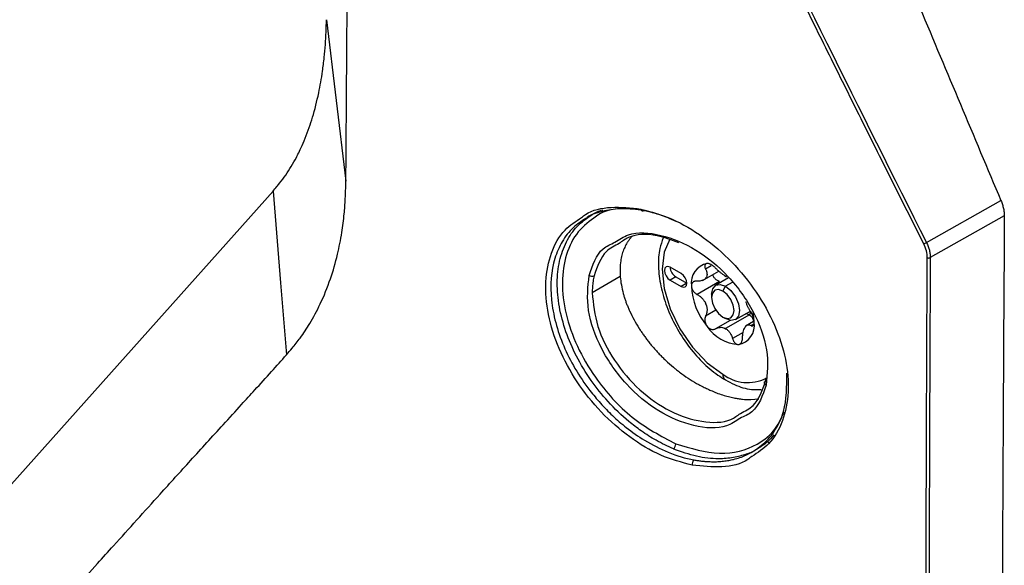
# Model space of a CAD drawing. Header units: millimetres. Extents: x 155400 to 158181, y 110641 to 115017.
# Tile 103 of 126: x 157700 to 157762, y 114348 to 114383. Entities that reach past the tile are written whole.
import ezdxf

# ---------------------------------------------------------------- set-up
doc = ezdxf.new("R2010")
doc.units = ezdxf.units.MM

msp = doc.modelspace()

# ---------------------------------------------------------------- linework, layer by layer
at = {"color": 7, "linetype": 'Continuous', "lineweight": 25}
for p, q in [((157718.856, 114382.629), (157720.081, 114372.45)), ((157756.687, 114368.594), (157761.382, 114371.238)), ((157740.911, 114369.908), (157740.469, 114370.112)), ((157761.595, 114370.263), (157756.93, 114367.636)), ((157741.23, 114366.632), (157740.523, 114367.04)), ((157742.562, 114366.188), (157743.597, 114366.785)), ((157743.11, 114367.123), (157742.76, 114366.92)), ((157737.376, 114366.441), (157735.613, 114365.423)), ((157740.877, 114366.427), (157740.523, 114366.223)), ((157740.523, 114366.223), (157741.23, 114365.815)), ((157740.877, 114366.427), (157741.584, 114366.019)), ((157741.584, 114366.019), (157741.23, 114365.815)), ((157743.635, 114366.133), (157742.225, 114365.319)), ((157744.206, 114366.364), (157743.398, 114365.898)), ((157744.44, 114366.077), (157744.023, 114365.836)), ((157743.846, 114365.53), (157744.023, 114365.836)), ((157743.139, 114365.325), (157743.139, 114365.121)), ((157743.413, 114364.319), (157742.76, 114363.942)), ((157744.648, 114363.733), (157745.582, 114364.272)), ((157745.603, 114364.235), (157745.519, 114364.025)), ((157744.305, 114363.685), (157743.391, 114363.157)), ((157743.846, 114363.896), (157744.023, 114363.794)), ((157745.519, 114364.025), (157744.023, 114363.162)), ((157745.784, 114363.615), (157745.282, 114363.325)), ((157745.129, 114362.927), (157744.459, 114362.54)), ((157745.814, 114363.466), (157745.625, 114363.357)), ((157746.54, 114359.863), (157746.576, 114360.067)), ((157745.603, 114358.689), (157746.112, 114358.744)), ((157746.766, 114355.964), (157746.653, 114356.03))]:
    msp.add_line(p, q, dxfattribs=at)
at = {"color": 7, "linetype": 'Continuous', "lineweight": 25, "flags": 128}
for points in [[(157696.882, 114351.011), (157706.179, 114361.412), (157715.486, 114371.824)], [(157715.486, 114371.824), (157715.96, 114366.048), (157716.333, 114361.509)], [(157738.861, 114370.595), (157738.832, 114370.578), (157738.803, 114370.57), (157738.774, 114370.571), (157738.748, 114370.582), (157738.724, 114370.6), (157738.704, 114370.627), (157738.688, 114370.661), (157738.677, 114370.701)], [(157740.516, 114368.806), (157740.153, 114367.988), (157740.022, 114366.921), (157740.153, 114365.702), (157740.535, 114364.417), (157741.142, 114363.151), (157741.934, 114361.993), (157742.857, 114361.019), (157743.846, 114360.297)], [(157740.523, 114367.04), (157740.388, 114367.087), (157740.273, 114367.065), (157740.196, 114366.976), (157740.169, 114366.836), (157740.196, 114366.664), (157740.273, 114366.487), (157740.388, 114366.332), (157740.523, 114366.223)], [(157741.23, 114365.815), (157741.365, 114365.768), (157741.48, 114365.79), (157741.557, 114365.879), (157741.584, 114366.019), (157741.557, 114366.191), (157741.48, 114366.368), (157741.365, 114366.522), (157741.23, 114366.632)], [(157743.139, 114365.325), (157743.207, 114365.677), (157743.398, 114365.898), (157743.685, 114365.953), (157744.023, 114365.836)], [(157743.846, 114365.53), (157743.576, 114365.624), (157743.346, 114365.579), (157743.193, 114365.403), (157743.139, 114365.121), (157743.193, 114364.778), (157743.346, 114364.424), (157743.576, 114364.115), (157743.846, 114363.896)], [(157743.846, 114363.896), (157744.117, 114363.802), (157744.346, 114363.847), (157744.5, 114364.023), (157744.554, 114364.305), (157744.5, 114364.648), (157744.346, 114365.002), (157744.117, 114365.311), (157743.846, 114365.53)], [(157744.023, 114365.836), (157744.361, 114365.563), (157744.648, 114365.176), (157744.84, 114364.734), (157744.907, 114364.305), (157744.84, 114363.953), (157744.648, 114363.733), (157744.361, 114363.677), (157744.023, 114363.794)], [(157745.826, 114363.57), (157745.809, 114363.878), (157745.762, 114364.183)], [(157746.57, 114359.604), (157746.53, 114359.634), (157746.499, 114359.667), (157746.478, 114359.703), (157746.468, 114359.741), (157746.469, 114359.777), (157746.483, 114359.81), (157746.507, 114359.84), (157746.54, 114359.863)]]:
    msp.add_lwpolyline(points, dxfattribs=at)
at = {"color": 7, "linetype": 'Continuous', "lineweight": 25}
for centre, radius, start, end in [((157756.376, 114369.026), 0.533, 285.04748, 305.69007), ((157743.082, 114366.054), 1.231, 100.54678, 189.25188), ((157756.826, 114367.849), 0.237, 249.20586, 296.05328), ((157741.273, 114367.064), 0.75, 181.86656, 238.12807), ((157735.599, 114366.798), 0.335, 236.71572, 293.94507), ((157743.449, 114365.891), 0.818, 141.0957, 148.70296), ((157742.432, 114366.606), 0.43, 317.65176, 332.1469), ((157744.524, 114367.339), 1.004, 235.88661, 244.11876), ((157743.097, 114364.869), 1.852, 59.99058, 62.19618), ((157743.035, 114364.761), 1.977, 57.87956, 59.99134), ((157746.16, 114366.054), 4.298, 182.63929, 219.77207), ((157745.84, 114365.891), 3.283, 199.69993, 202.71143), ((157741.178, 114364.082), 1.722, 18.33355, 24.07781), ((157744.611, 114363.372), 1.231, 280.54678, 9.25188), ((157744.989, 114364.713), 2.556, 213.43491, 266.57046), ((157744.979, 114364.815), 1.914, 237.84476, 242.16061), ((157743.551, 114362.345), 0.943, 59.95738, 64.24935), ((157743.489, 114362.237), 1.068, 56.01191, 59.96267), ((157744.598, 114363.739), 0.818, 321.0957, 328.70296), ((157745.615, 114363.024), 0.43, 137.65176, 152.1469), ((157744.246, 114360.257), 0.402, 174.31761, 234.3717), ((157745.412, 114362.34), 2.574, 232.53708, 296.95613), ((157740.425, 114355.92), 0.457, 312.97982, 358.29062), ((157742.274, 114354.63), 0.365, 133.51467, 191.69178)]:
    msp.add_arc(centre, radius, start, end, dxfattribs=at)
for points, knots in [([(157715.178, 114643.321), (157714.678, 114628.801), (157714.174, 114614.143), (157713.159, 114584.636), (157712.648, 114569.786), (157711.111, 114525.094), (157710.079, 114495.108), (157708.543, 114450.454), (157708.033, 114435.624), (157707.4, 114417.212), (157707.21, 114411.697), (157706.99, 114405.283), (157706.891, 114402.423), (157706.856, 114401.394), (157706.848, 114401.166), (157706.844, 114401.049), (157706.829, 114400.729), (157706.815, 114400.547), (157706.779, 114400.217), (157706.759, 114400.065), (157706.715, 114399.776), (157706.69, 114399.641), (157706.611, 114399.255), (157706.55, 114399.022), (157706.415, 114398.58), (157706.34, 114398.372), (157706.171, 114397.972), (157706.078, 114397.779), (157705.868, 114397.4), (157705.751, 114397.215), (157705.544, 114396.934), (157705.469, 114396.84), (157705.344, 114396.696), (157705.3, 114396.647), (157705.213, 114396.55), (157704.997, 114396.308), (157704.431, 114395.675), (157703.905, 114395.086), (157702.141, 114393.112), (157700.703, 114391.502), (157697.806, 114388.26), (157696.349, 114386.629), (157693.459, 114383.395), (157692.027, 114381.792), (157689.924, 114379.439), (157689.144, 114378.566), (157688.376, 114377.706), (157688.205, 114377.515), (157688.12, 114377.423), (157687.867, 114377.174), (157687.699, 114377.037), (157687.192, 114376.677), (157686.849, 114376.507), (157686.139, 114376.263), (157685.771, 114376.19), (157684.99, 114376.134), (157684.579, 114376.151), (157683.898, 114376.265), (157683.66, 114376.318), (157683.15, 114376.463), (157682.879, 114376.555), (157682.423, 114376.745), (157682.263, 114376.817), (157681.916, 114376.986), (157681.729, 114377.085), (157681.087, 114377.455), (157680.656, 114377.704), (157673.326, 114381.935), (157666.136, 114386.086), (157651.379, 114394.605), (157643.815, 114398.972), (157636.25, 114403.339)], [0, 0, 0, 0, 0.125, 0.125, 0.25, 0.25, 0.5, 0.5, 0.625, 0.625, 0.65625, 0.671875, 0.679687, 0.680664, 0.680664, 0.681641, 0.681641, 0.683594, 0.683594, 0.685547, 0.685547, 0.6875, 0.6875, 0.691406, 0.691406, 0.695312, 0.695312, 0.699219, 0.699219, 0.703125, 0.703125, 0.705078, 0.705078, 0.706055, 0.706055, 0.707031, 0.710937, 0.71875, 0.71875, 0.75, 0.75, 0.78125, 0.78125, 0.8125, 0.8125, 0.828125, 0.830078, 0.830078, 0.832031, 0.832031, 0.835937, 0.835937, 0.84375, 0.84375, 0.851562, 0.851562, 0.859375, 0.859375, 0.863281, 0.863281, 0.867187, 0.867187, 0.869141, 0.869141, 0.871094, 0.871094, 0.875, 0.875, 0.9375, 0.9375, 1, 1, 1, 1]), ([(157720.081, 114372.45), (157720.091, 114373.71), (157720.112, 114376.461), (157720.139, 114380.595), (157720.17, 114384.846), (157720.206, 114389.501), (157720.27, 114396.397), (157720.367, 114404.875), (157720.564, 114419.565), (157720.868, 114437.86), (157721.514, 114468.215), (157722.386, 114499.41), (157723.7, 114536.893), (157724.953, 114567.021), (157726.141, 114591.838), (157726.881, 114606.369), (157727.369, 114615.609), (157727.758, 114622.677), (157728.053, 114627.911), (157728.296, 114632.171), (157728.541, 114636.417), (157728.702, 114639.251), (157728.782, 114640.653)], [0, 0, 0, 0, 0.014307, 0.03125, 0.04689, 0.0625, 0.083973, 0.125, 0.158438, 0.25, 0.331399, 0.5, 0.59973, 0.749999, 0.835284, 0.875, 0.910911, 0.9375, 0.953126, 0.96875, 0.984552, 1, 1, 1, 1]), ([(157739.566, 114423.423), (157740.715, 114420.652), (157742.8, 114415.625), (157745.614, 114408.859), (157747.791, 114403.638), (157749.327, 114399.959), (157752.079, 114393.373), (157756.019, 114383.966), (157759.678, 114375.282), (157761.382, 114371.238)], [0, 0, 0, 0, 0.159041, 0.28856, 0.388555, 0.459032, 0.5, 0.767134, 1, 1, 1, 1]), ([(157756.514, 114368.512), (157755.895, 114369.741), (157754.652, 114372.209), (157752.79, 114375.931), (157750.919, 114379.687), (157749.042, 114383.476), (157747.157, 114387.3), (157745.266, 114391.157), (157743.367, 114395.048), (157741.463, 114398.972), (157739.551, 114402.931), (157737.634, 114406.925), (157735.71, 114410.952), (157733.78, 114415.013), (157732.496, 114417.735), (157731.851, 114419.101)], [0, 0, 0, 0, 0.07351, 0.147589, 0.222236, 0.297452, 0.373237, 0.449591, 0.526514, 0.604006, 0.682067, 0.760696, 0.839895, 0.919663, 1, 1, 1, 1]), ([(157715.486, 114371.824), (157715.567, 114371.92), (157715.707, 114372.084), (157715.981, 114372.415), (157716.291, 114372.833), (157716.642, 114373.379), (157716.894, 114373.821), (157717.091, 114374.211), (157717.282, 114374.607), (157717.52, 114375.169), (157717.763, 114375.814), (157718.066, 114376.747), (157718.366, 114377.915), (157718.589, 114379.194), (157718.716, 114380.223), (157718.787, 114381.05), (157718.834, 114381.844), (157718.849, 114382.371), (157718.856, 114382.629)], [0, 0, 0, 0, 0.036579, 0.062692, 0.125294, 0.188023, 0.250571, 0.271732, 0.31328, 0.375909, 0.441606, 0.501191, 0.637088, 0.750648, 0.819216, 0.882966, 0.942769, 1, 1, 1, 1]), ([(157716.333, 114361.509), (157716.452, 114361.649), (157716.748, 114361.995), (157717.26, 114362.632), (157717.864, 114363.551), (157718.522, 114364.781), (157719.114, 114366.234), (157719.55, 114367.753), (157719.822, 114369.128), (157719.978, 114370.297), (157720.044, 114371.242), (157720.067, 114371.934), (157720.077, 114372.308), (157720.081, 114372.45)], [0, 0, 0, 0, 0.051477, 0.127249, 0.227396, 0.352006, 0.501026, 0.635038, 0.748754, 0.842093, 0.91505, 0.967694, 1, 1, 1, 1]), ([(157761.382, 114371.238), (157761.399, 114371.196), (157761.433, 114371.113), (157761.476, 114370.988), (157761.513, 114370.864), (157761.553, 114370.699), (157761.588, 114370.494), (157761.593, 114370.34), (157761.595, 114370.263)], [0, 0, 0, 0, 0.124863, 0.24917, 0.373516, 0.498492, 0.749154, 1, 1, 1, 1]), ([(157740.737, 114355.585), (157740.369, 114355.754), (157739.681, 114356.071), (157738.74, 114356.677), (157737.708, 114357.466), (157736.617, 114358.514), (157735.495, 114359.913), (157734.591, 114361.407), (157733.911, 114362.983), (157733.497, 114364.55), (157733.362, 114366.059), (157733.511, 114367.452), (157733.943, 114368.656), (157734.622, 114369.665), (157735.264, 114370.109), (157735.589, 114370.335)], [0, 0, 0, 0, 0.063891, 0.119598, 0.167118, 0.253846, 0.333962, 0.418829, 0.500734, 0.584479, 0.667503, 0.750313, 0.834358, 0.916096, 1, 1, 1, 1]), ([(157734.945, 114370.169), (157735.022, 114370.231), (157735.519, 114370.631), (157736.787, 114370.894), (157738.047, 114370.765), (157738.677, 114370.701)], [0, 0, 0, 0, 0.083824, 0.54155, 1, 1, 1, 1]), ([(157738.861, 114370.595), (157738.396, 114370.658), (157737.524, 114370.777), (157736.333, 114370.593), (157735.564, 114370.37), (157735.234, 114370.124), (157735.207, 114370.104)], [0, 0, 0, 0, 0.341319, 0.641122, 0.970985, 1, 1, 1, 1]), ([(157735.589, 114370.335), (157735.594, 114370.339), (157735.788, 114370.493), (157736.034, 114370.574), (157736.273, 114370.652)], [0, 0, 0, 0, 0.026251, 1, 1, 1, 1]), ([(157737.916, 114370.742), (157737.152, 114370.712), (157736.384, 114370.682), (157735.882, 114370.247), (157735.878, 114370.244)], [0, 0, 0, 0, 0.993443, 1, 1, 1, 1]), ([(157738.677, 114370.701), (157739.336, 114370.523), (157740.652, 114370.166), (157742.634, 114368.982), (157744.456, 114367.412), (157746.007, 114365.503), (157747.177, 114363.392), (157747.876, 114361.22), (157748.052, 114359.139), (157747.678, 114357.313), (157746.888, 114355.894), (157746.05, 114355.351), (157745.674, 114355.107)], [0, 0, 0, 0, 0.102119, 0.204061, 0.305749, 0.407486, 0.509429, 0.611378, 0.713176, 0.814889, 0.916771, 1, 1, 1, 1]), ([(157740.469, 114370.112), (157740.386, 114370.145), (157740.225, 114370.209), (157739.991, 114370.293), (157739.769, 114370.366), (157739.561, 114370.429), (157739.367, 114370.482), (157739.186, 114370.527), (157739.019, 114370.564), (157738.912, 114370.585), (157738.861, 114370.595)], [0, 0, 0, 0, 0.153006, 0.29801, 0.435013, 0.564014, 0.685013, 0.798011, 0.903006, 1, 1, 1, 1]), ([(157757.644, 114242.354), (157748.959, 114245.763), (157731.601, 114252.574), (157706.52, 114263.558), (157682.166, 114275.067), (157658.617, 114287.146), (157635.894, 114299.754), (157614.045, 114312.873), (157593.103, 114326.474), (157573.134, 114340.552), (157554.081, 114355.051), (157542.271, 114365.08), (157536.364, 114370.097)], [0, 0, 0, 0, 0.100013, 0.199862, 0.299712, 0.399716, 0.499806, 0.599806, 0.69988, 0.799952, 0.89994, 1, 1, 1, 1]), ([(157741.917, 114354.556), (157741.255, 114354.733), (157739.933, 114355.086), (157737.952, 114356.274), (157736.139, 114357.856), (157734.605, 114359.776), (157733.454, 114361.896), (157732.77, 114364.074), (157732.599, 114366.159), (157732.969, 114367.981), (157733.748, 114369.392), (157734.573, 114369.928), (157734.945, 114370.169)], [0, 0, 0, 0, 0.102402, 0.20442, 0.306327, 0.408036, 0.509662, 0.611482, 0.713402, 0.815256, 0.916923, 1, 1, 1, 1]), ([(157735.207, 114370.104), (157734.935, 114369.927), (157734.349, 114369.545), (157733.692, 114368.681), (157733.059, 114367.247), (157732.915, 114365.466), (157733.271, 114363.543), (157733.774, 114362.079), (157734.503, 114360.63), (157735.314, 114359.425), (157736.132, 114358.442), (157736.899, 114357.656), (157737.827, 114356.857), (157739, 114356.028), (157739.903, 114355.609), (157740.403, 114355.377)], [0, 0, 0, 0, 0.068329, 0.147136, 0.223725, 0.378472, 0.455609, 0.533804, 0.609946, 0.68907, 0.738087, 0.78987, 0.844424, 0.913854, 1, 1, 1, 1]), ([(157735.878, 114370.244), (157735.468, 114369.946), (157734.642, 114369.345), (157733.918, 114367.877), (157733.649, 114366.103), (157733.887, 114364.109), (157734.608, 114362.046), (157735.946, 114359.745), (157738.069, 114357.387), (157739.944, 114356.4), (157740.882, 114355.906)], [0, 0, 0, 0, 0.110297, 0.221747, 0.333252, 0.444628, 0.555828, 0.667098, 0.833515, 1, 1, 1, 1]), ([(157737.046, 114368.604), (157737.314, 114368.784), (157738.086, 114369.302), (157739.936, 114369.166), (157742.175, 114368.25), (157744.277, 114366.511), (157745.87, 114364.263), (157746.789, 114361.767), (157746.643, 114360.327), (157746.57, 114359.604)], [0, 0, 0, 0, 0.081225, 0.234293, 0.387292, 0.540237, 0.693148, 0.84609, 1, 1, 1, 1]), ([(157741.072, 114368.566), (157740.616, 114368.741), (157739.492, 114369.17), (157738.126, 114369.119), (157737.495, 114368.66), (157737.305, 114368.522)], [0, 0, 0, 0, 0.323626, 0.797222, 1, 1, 1, 1]), ([(157735.415, 114366.518), (157735.63, 114367.165), (157735.944, 114368.116), (157736.779, 114368.486), (157737.046, 114368.604)], [0, 0, 0, 0, 0.680623, 1, 1, 1, 1]), ([(157737.305, 114368.522), (157737.02, 114368.378), (157736.235, 114367.982), (157735.929, 114367.072), (157735.735, 114366.492)], [0, 0, 0, 0, 0.363635, 1, 1, 1, 1]), ([(157738.126, 114368.987), (157738.089, 114368.945), (157738.014, 114368.862), (157737.913, 114368.728), (157737.82, 114368.587), (157737.734, 114368.44), (157737.684, 114368.336), (157737.659, 114368.285)], [0, 0, 0, 0, 0.200185, 0.400262, 0.600247, 0.800154, 1, 1, 1, 1]), ([(157740.091, 114368.887), (157740.009, 114368.667), (157739.808, 114368.122), (157739.757, 114367.087), (157739.901, 114365.847), (157740.283, 114364.549), (157740.867, 114363.275), (157741.627, 114362.087), (157742.525, 114361.046), (157743.343, 114360.343), (157743.85, 114360.03), (157744.012, 114359.931)], [0, 0, 0, 0, 0.081374, 0.200956, 0.32412, 0.447731, 0.570973, 0.694118, 0.817612, 0.941916, 1, 1, 1, 1]), ([(157756.687, 114368.594), (157756.706, 114368.553), (157756.746, 114368.471), (157756.795, 114368.346), (157756.837, 114368.222), (157756.872, 114368.1), (157756.898, 114367.979), (157756.917, 114367.861), (157756.928, 114367.746), (157756.929, 114367.673), (157756.93, 114367.636)], [0, 0, 0, 0, 0.127749, 0.255296, 0.382337, 0.508575, 0.633724, 0.75751, 0.879679, 1, 1, 1, 1]), ([(157737.659, 114368.285), (157737.636, 114368.232), (157737.589, 114368.126), (157737.53, 114367.96), (157737.48, 114367.788), (157737.437, 114367.611), (157737.416, 114367.488), (157737.406, 114367.426)], [0, 0, 0, 0, 0.199073, 0.398594, 0.59858, 0.799043, 1, 1, 1, 1]), ([(157742.856, 114367.265), (157742.843, 114367.263), (157742.815, 114367.259), (157742.781, 114367.243), (157742.752, 114367.222), (157742.73, 114367.192), (157742.713, 114367.151), (157742.707, 114367.092), (157742.719, 114367.012), (157742.746, 114366.952), (157742.76, 114366.92)], [0, 0, 0, 0, 0.097875, 0.196697, 0.29658, 0.397634, 0.499966, 0.655549, 0.822147, 1, 1, 1, 1]), ([(157743.058, 114367.222), (157743.04, 114367.229), (157743.002, 114367.245), (157742.95, 114367.259), (157742.9, 114367.266), (157742.871, 114367.265), (157742.856, 114367.265)], [0, 0, 0, 0, 0.253365, 0.504302, 0.753086, 1, 1, 1, 1]), ([(157743.391, 114366.977), (157743.373, 114366.995), (157743.337, 114367.032), (157743.28, 114367.082), (157743.223, 114367.127), (157743.166, 114367.165), (157743.111, 114367.197), (157743.076, 114367.214), (157743.058, 114367.222)], [0, 0, 0, 0, 0.181949, 0.357663, 0.527225, 0.690729, 0.848282, 1, 1, 1, 1]), ([(157742.76, 114366.92), (157742.772, 114366.894), (157742.796, 114366.844), (157742.822, 114366.772), (157742.839, 114366.705), (157742.854, 114366.618), (157742.854, 114366.513), (157742.826, 114366.44), (157742.812, 114366.405)], [0, 0, 0, 0, 0.136832, 0.265737, 0.386769, 0.49999, 0.757495, 1, 1, 1, 1]), ([(157743.961, 114366.508), (157743.938, 114366.522), (157743.893, 114366.551), (157743.821, 114366.601), (157743.746, 114366.656), (157743.65, 114366.732), (157743.527, 114366.838), (157743.438, 114366.929), (157743.391, 114366.977)], [0, 0, 0, 0, 0.118955, 0.241753, 0.368585, 0.499622, 0.734116, 1, 1, 1, 1]), ([(157744.924, 114357.511), (157744.654, 114357.33), (157743.875, 114356.807), (157742.017, 114356.937), (157739.778, 114357.85), (157737.682, 114359.596), (157736.101, 114361.86), (157735.198, 114364.362), (157735.343, 114365.8), (157735.415, 114366.518)], [0, 0, 0, 0, 0.081304, 0.234306, 0.387322, 0.540388, 0.693555, 0.846796, 1, 1, 1, 1]), ([(157735.735, 114366.492), (157735.722, 114366.436), (157735.697, 114366.323), (157735.667, 114366.148), (157735.644, 114365.971), (157735.626, 114365.791), (157735.615, 114365.609), (157735.613, 114365.485), (157735.613, 114365.423)], [0, 0, 0, 0, 0.1676565, 0.3351695, 0.5023523, 0.6690098, 0.8349529, 1, 1, 1, 1]), ([(157742.225, 114366.16), (157742.204, 114366.161), (157742.161, 114366.163), (157742.103, 114366.155), (157742.051, 114366.14), (157742.006, 114366.118), (157741.956, 114366.084), (157741.909, 114366.029), (157741.873, 114365.949), (157741.869, 114365.887), (157741.867, 114365.856)], [0, 0, 0, 0, 0.108101, 0.212121, 0.312109, 0.408115, 0.500199, 0.669962, 0.836392, 1, 1, 1, 1]), ([(157742.75, 114366.316), (157742.736, 114366.303), (157742.708, 114366.276), (157742.656, 114366.241), (157742.596, 114366.211), (157742.511, 114366.18), (157742.39, 114366.156), (157742.282, 114366.159), (157742.225, 114366.16)], [0, 0, 0, 0, 0.118955, 0.241753, 0.368585, 0.499622, 0.734116, 1, 1, 1, 1]), ([(157743.635, 114366.133), (157743.576, 114366.16), (157743.463, 114366.209), (157743.327, 114366.333), (157743.24, 114366.458), (157743.227, 114366.54), (157743.223, 114366.57)], [0, 0, 0, 0, 0.294789, 0.554927, 0.839422, 1, 1, 1, 1]), ([(157735.613, 114365.423), (157735.682, 114364.722), (157735.821, 114363.32), (157736.939, 114361.119), (157738.555, 114359.229), (157740.526, 114357.852), (157742.543, 114357.222), (157744.124, 114357.218), (157744.763, 114357.685), (157744.955, 114357.826)], [0, 0, 0, 0, 0.155404, 0.31085, 0.466393, 0.621997, 0.777606, 0.933221, 1, 1, 1, 1]), ([(157737.568, 114365.372), (157737.589, 114365.302), (157737.63, 114365.159), (157737.701, 114364.942), (157737.782, 114364.722), (157737.871, 114364.5), (157737.938, 114364.35), (157737.971, 114364.275)], [0, 0, 0, 0, 0.19549, 0.393228, 0.593221, 0.795476, 1, 1, 1, 1]), ([(157741.867, 114365.856), (157741.867, 114365.837), (157741.869, 114365.798), (157741.882, 114365.738), (157741.902, 114365.676), (157741.93, 114365.614), (157741.973, 114365.543), (157742.035, 114365.465), (157742.122, 114365.383), (157742.19, 114365.341), (157742.225, 114365.319)], [0, 0, 0, 0, 0.0978751, 0.1966971, 0.2965799, 0.3976338, 0.4999656, 0.655549, 0.8221467, 1, 1, 1, 1]), ([(157742.225, 114365.319), (157742.255, 114365.302), (157742.312, 114365.269), (157742.392, 114365.212), (157742.464, 114365.154), (157742.555, 114365.068), (157742.659, 114364.949), (157742.72, 114364.838), (157742.75, 114364.784)], [0, 0, 0, 0, 0.1368319, 0.2657372, 0.3867688, 0.4999905, 0.7574953, 1, 1, 1, 1]), ([(157745.625, 114364.198), (157745.609, 114364.223), (157745.577, 114364.271), (157745.533, 114364.348), (157745.491, 114364.423), (157745.436, 114364.53), (157745.37, 114364.671), (157745.321, 114364.789), (157745.297, 114364.846)], [0, 0, 0, 0, 0.1368319, 0.2657372, 0.3867688, 0.4999905, 0.7574953, 1, 1, 1, 1]), ([(157742.812, 114364.624), (157742.82, 114364.595), (157742.835, 114364.538), (157742.848, 114364.449), (157742.853, 114364.358), (157742.849, 114364.242), (157742.825, 114364.098), (157742.782, 114363.996), (157742.76, 114363.942)], [0, 0, 0, 0, 0.118955, 0.241753, 0.368585, 0.499622, 0.734116, 1, 1, 1, 1]), ([(157745.826, 114363.57), (157745.826, 114363.589), (157745.825, 114363.628), (157745.818, 114363.692), (157745.806, 114363.758), (157745.789, 114363.827), (157745.765, 114363.908), (157745.73, 114364.003), (157745.681, 114364.107), (157745.644, 114364.167), (157745.625, 114364.198)], [0, 0, 0, 0, 0.0978751, 0.1966971, 0.2965799, 0.3976338, 0.4999656, 0.655549, 0.8221467, 1, 1, 1, 1]), ([(157742.76, 114363.942), (157742.751, 114363.921), (157742.734, 114363.882), (157742.718, 114363.817), (157742.71, 114363.752), (157742.709, 114363.688), (157742.717, 114363.606), (157742.742, 114363.508), (157742.789, 114363.398), (157742.834, 114363.336), (157742.856, 114363.304)], [0, 0, 0, 0, 0.108101, 0.212121, 0.312109, 0.408115, 0.500199, 0.669962, 0.836392, 1, 1, 1, 1]), ([(157745.519, 114364.025), (157745.466, 114364.051), (157745.387, 114364.091), (157745.297, 114364.09), (157745.268, 114364.09)], [0, 0, 0, 0, 0.667784, 1, 1, 1, 1]), ([(157745.797, 114363.623), (157745.788, 114363.666), (157745.763, 114363.78), (157745.663, 114363.919), (157745.566, 114363.991), (157745.519, 114364.025)], [0, 0, 0, 0, 0.242191, 0.635205, 1, 1, 1, 1]), ([(157745.625, 114363.357), (157745.636, 114363.35), (157745.659, 114363.337), (157745.691, 114363.33), (157745.721, 114363.332), (157745.746, 114363.342), (157745.774, 114363.364), (157745.802, 114363.407), (157745.822, 114363.478), (157745.825, 114363.54), (157745.826, 114363.57)], [0, 0, 0, 0, 0.108101, 0.212121, 0.312109, 0.408115, 0.500199, 0.669962, 0.836392, 1, 1, 1, 1]), ([(157738.57, 114363.178), (157738.614, 114363.109), (157738.704, 114362.971), (157738.848, 114362.763), (157739.001, 114362.553), (157739.163, 114362.341), (157739.278, 114362.201), (157739.336, 114362.13)], [0, 0, 0, 0, 0.19098, 0.386469, 0.586468, 0.790978, 1, 1, 1, 1]), ([(157742.856, 114363.304), (157742.871, 114363.287), (157742.901, 114363.253), (157742.95, 114363.209), (157743.004, 114363.172), (157743.06, 114363.143), (157743.129, 114363.119), (157743.21, 114363.107), (157743.304, 114363.115), (157743.361, 114363.143), (157743.391, 114363.157)], [0, 0, 0, 0, 0.097875, 0.196697, 0.29658, 0.397634, 0.499966, 0.655549, 0.822147, 1, 1, 1, 1]), ([(157743.391, 114363.157), (157743.415, 114363.17), (157743.461, 114363.195), (157743.533, 114363.22), (157743.602, 114363.237), (157743.697, 114363.25), (157743.819, 114363.246), (157743.914, 114363.211), (157743.961, 114363.195)], [0, 0, 0, 0, 0.1368319, 0.2657372, 0.3867688, 0.4999905, 0.7574953, 1, 1, 1, 1]), ([(157744.086, 114363.123), (157744.106, 114363.107), (157744.147, 114363.075), (157744.204, 114363.017), (157744.26, 114362.951), (157744.325, 114362.856), (157744.398, 114362.722), (157744.438, 114362.603), (157744.459, 114362.54)], [0, 0, 0, 0, 0.118955, 0.241753, 0.368585, 0.499622, 0.734116, 1, 1, 1, 1]), ([(157745.09, 114362.596), (157745.091, 114362.63), (157745.094, 114362.696), (157745.103, 114362.788), (157745.116, 114362.872), (157745.138, 114362.98), (157745.174, 114363.106), (157745.215, 114363.186), (157745.234, 114363.225)], [0, 0, 0, 0, 0.136832, 0.265737, 0.386769, 0.49999, 0.757495, 1, 1, 1, 1]), ([(157745.297, 114363.314), (157745.308, 114363.326), (157745.332, 114363.351), (157745.369, 114363.377), (157745.41, 114363.396), (157745.463, 114363.408), (157745.535, 114363.404), (157745.593, 114363.373), (157745.625, 114363.357)], [0, 0, 0, 0, 0.1189549, 0.2417532, 0.3685848, 0.499622, 0.7341163, 1, 1, 1, 1]), ([(157744.459, 114362.54), (157744.467, 114362.516), (157744.482, 114362.469), (157744.512, 114362.405), (157744.545, 114362.348), (157744.58, 114362.299), (157744.627, 114362.246), (157744.688, 114362.197), (157744.764, 114362.163), (157744.812, 114362.162), (157744.836, 114362.162)], [0, 0, 0, 0, 0.1081007, 0.2121214, 0.3121086, 0.4081147, 0.5001993, 0.6699623, 0.8363916, 1, 1, 1, 1]), ([(157744.836, 114362.162), (157744.85, 114362.164), (157744.879, 114362.168), (157744.918, 114362.186), (157744.956, 114362.213), (157744.99, 114362.249), (157745.025, 114362.301), (157745.057, 114362.376), (157745.083, 114362.477), (157745.088, 114362.556), (157745.09, 114362.596)], [0, 0, 0, 0, 0.097875, 0.196697, 0.29658, 0.397634, 0.499966, 0.655549, 0.822147, 1, 1, 1, 1]), ([(157739.336, 114362.13), (157739.388, 114362.068), (157739.495, 114361.942), (157739.665, 114361.752), (157739.845, 114361.559), (157740.037, 114361.363), (157740.172, 114361.234), (157740.24, 114361.169)], [0, 0, 0, 0, 0.185391, 0.378089, 0.578091, 0.785395, 1, 1, 1, 1]), ([(157700.512, 114344.008), (157700.919, 114344.462), (157702.219, 114345.912), (157703.863, 114347.736), (157706.073, 114350.192), (157708.024, 114352.357), (157710.326, 114354.9), (157712.043, 114356.783), (157713.396, 114358.263), (157714.415, 114359.381), (157715.357, 114360.42), (157716.02, 114361.16), (157716.333, 114361.509)], [0, 0, 0, 0, 0.078175, 0.25, 0.314364, 0.5, 0.621313, 0.749999, 0.822959, 0.874999, 0.94102, 1, 1, 1, 1]), ([(157740.733, 114360.733), (157740.776, 114360.697), (157740.861, 114360.627), (157740.992, 114360.525), (157741.122, 114360.424), (157741.21, 114360.359), (157741.254, 114360.326)], [0, 0, 0, 0, 0.249972, 0.5002, 0.749856, 1, 1, 1, 1]), ([(157741.254, 114360.326), (157741.43, 114360.196), (157741.606, 114360.072), (157741.965, 114359.843), (157742.148, 114359.737), (157742.331, 114359.637)], [0, 0, 0, 0, 0.5, 0.5, 1, 1, 1, 1]), ([(157744.012, 114359.931), (157744.2, 114359.832), (157744.743, 114359.544), (157745.513, 114359.3), (157746.067, 114359.327), (157746.27, 114359.337)], [0, 0, 0, 0, 0.250541, 0.724946, 1, 1, 1, 1]), ([(157744.955, 114357.826), (157745.242, 114357.971), (157746.034, 114358.37), (157746.343, 114359.283), (157746.54, 114359.863)], [0, 0, 0, 0, 0.363292, 1, 1, 1, 1]), ([(157745.635, 114355.354), (157745.936, 114355.55), (157746.556, 114355.954), (157747.237, 114356.848), (157747.881, 114358.224), (157747.877, 114359.514), (157747.875, 114360.355)], [0, 0, 0, 0, 0.200224, 0.41271, 0.617348, 1, 1, 1, 1]), ([(157742.331, 114359.637), (157742.369, 114359.616), (157742.461, 114359.567), (157742.649, 114359.473), (157742.892, 114359.36), (157743.131, 114359.249), (157743.315, 114359.171), (157743.537, 114359.083), (157743.828, 114358.983), (157744.196, 114358.876), (157744.431, 114358.825), (157744.546, 114358.8)], [0, 0, 0, 0, 0.0512557, 0.1250769, 0.2501687, 0.3755837, 0.4506613, 0.5016205, 0.6760004, 0.842123, 1, 1, 1, 1]), ([(157746.57, 114359.604), (157746.353, 114358.955), (157746.034, 114358.003), (157745.193, 114357.63), (157744.924, 114357.511)], [0, 0, 0, 0, 0.681051, 1, 1, 1, 1]), ([(157744.546, 114358.8), (157744.637, 114358.782), (157744.728, 114358.767), (157744.908, 114358.739), (157744.997, 114358.727), (157745.085, 114358.717)], [0, 0, 0, 0, 0.5, 0.5, 1, 1, 1, 1]), ([(157740.882, 114355.906), (157741.825, 114355.623), (157743.711, 114355.057), (157745.85, 114355.66), (157747.168, 114356.701), (157747.551, 114357.565), (157747.712, 114357.926)], [0, 0, 0, 0, 0.317635, 0.634891, 0.84713, 1, 1, 1, 1]), ([(157747.065, 114356.465), (157746.936, 114356.316), (157746.631, 114355.963), (157746.239, 114355.717), (157746.013, 114355.574)], [0, 0, 0, 0, 0.423032, 1, 1, 1, 1]), ([(157746.013, 114355.574), (157746.006, 114355.569), (157745.802, 114355.424), (157745.305, 114355.234), (157744.507, 114355.01), (157743.465, 114354.933), (157742.199, 114355.06), (157741.235, 114355.406), (157740.753, 114355.578)], [0, 0, 0, 0, 0.005138, 0.15714, 0.322926, 0.502509, 0.751533, 1, 1, 1, 1]), ([(157745.674, 114355.107), (157745.595, 114355.045), (157745.091, 114354.641), (157743.813, 114354.372), (157742.548, 114354.495), (157741.917, 114354.556)], [0, 0, 0, 0, 0.084356, 0.542649, 1, 1, 1, 1]), ([(157742.023, 114354.895), (157742.103, 114354.881), (157742.261, 114354.853), (157742.493, 114354.822), (157742.717, 114354.799), (157742.933, 114354.785), (157743.141, 114354.778), (157743.341, 114354.778), (157743.533, 114354.784), (157743.717, 114354.796), (157743.893, 114354.813), (157744.061, 114354.835), (157744.222, 114354.862), (157744.375, 114354.891), (157744.611, 114354.945), (157744.92, 114355.035), (157745.292, 114355.177), (157745.521, 114355.296), (157745.635, 114355.354)], [0, 0, 0, 0, 0.059657, 0.117805, 0.174443, 0.229571, 0.28319, 0.335299, 0.385899, 0.434989, 0.48257, 0.528643, 0.573206, 0.616261, 0.657807, 0.774836, 0.888899, 1, 1, 1, 1])]:
    msp.add_open_spline(points, degree=3, knots=knots, dxfattribs=at)
for points in [[(157732.028, 114419.179), (157740.041, 114402.174), (157748.258, 114385.307), (157756.687, 114368.594)], [(157761.595, 114370.263), (157761.526, 114359.569), (157761.474, 114348.884), (157761.437, 114338.208)], [(157756.741, 114367.628), (157756.743, 114367.908), (157756.664, 114368.215), (157756.514, 114368.512)], [(157737.406, 114367.426), (157737.365, 114367.119), (157737.354, 114366.786), (157737.376, 114366.435)], [(157756.662, 114335.641), (157756.652, 114346.283), (157756.679, 114356.945), (157756.741, 114367.628)], [(157756.93, 114367.636), (157756.867, 114356.954), (157756.84, 114346.292), (157756.85, 114335.65)], [(157737.376, 114366.435), (157737.409, 114366.096), (157737.474, 114365.74), (157737.568, 114365.372)], [(157737.971, 114364.275), (157738.057, 114364.091), (157738.149, 114363.906), (157738.249, 114363.721)], [(157738.249, 114363.721), (157738.346, 114363.542), (157738.453, 114363.361), (157738.57, 114363.178)], [(157740.24, 114361.169), (157740.401, 114361.019), (157740.565, 114360.873), (157740.733, 114360.733)], [(157745.085, 114358.717), (157745.265, 114358.698), (157745.438, 114358.689), (157745.603, 114358.689)], [(157740.753, 114355.578), (157740.748, 114355.581), (157740.742, 114355.583), (157740.737, 114355.585)], [(157740.403, 114355.377), (157740.947, 114355.156), (157741.491, 114354.993), (157742.023, 114354.895)]]:
    msp.add_open_spline(points, degree=3, dxfattribs=at)

doc.saveas('drawing.dxf')
